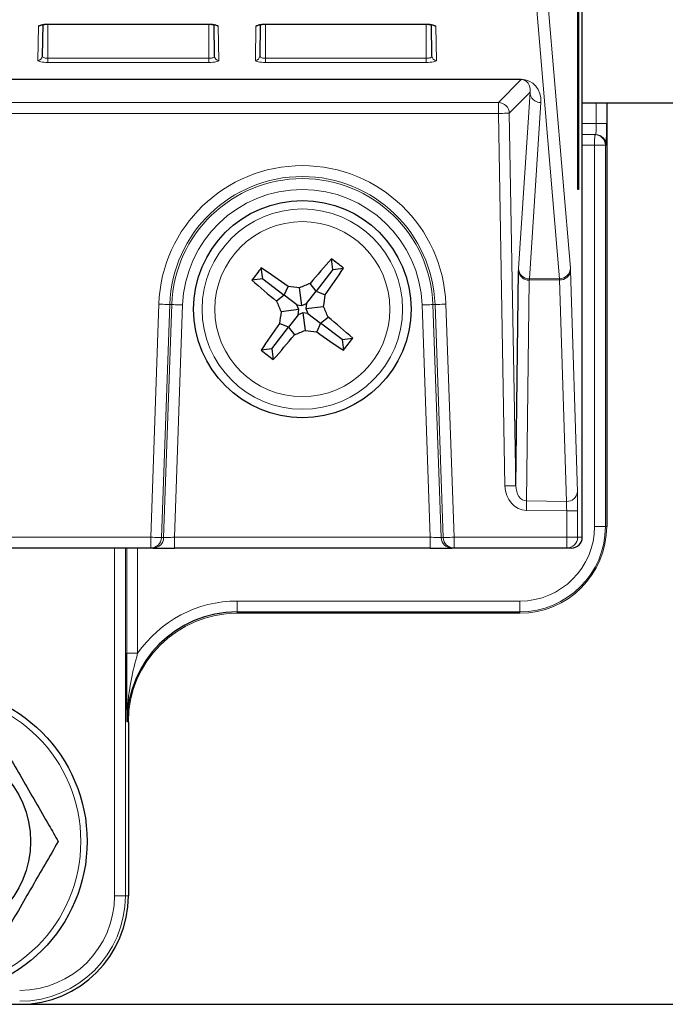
# Model space of a CAD drawing. Header units: millimetres. Extents: x 5 to 418, y 2 to 292.
# Tile 11 of 55: x 120 to 130, y 119 to 134. Entities that reach past the tile are written whole.
import ezdxf

# ---------------------------------------------------------------- set-up
doc = ezdxf.new("R2010")
doc.units = ezdxf.units.MM
doc.layers.add('SLD-0', color=7, linetype='Continuous')
doc.styles.add('SLDTEXTSTYLE0', font='TXT', dxfattribs={"width": 0.605})
doc.dimstyles.new('SLDDIMSTYLE0', dxfattribs={"dimtxt": 3.5, "dimasz": 3.302, "dimexe": 0, "dimexo": 0.0625, "dimgap": 0.875, "dimtad": 1, "dimlfac": 3, "dimrnd": 1e-09, "dimzin": 12, "dimdsep": 46, "dimtxsty": 'SLDTEXTSTYLE0', "dimsah": 1, "dimcen": 0.09, "dimadec": 0, "dimazin": 3, "dimtfac": 1, "dimtofl": 0, "dimtmove": 0, "dimatfit": 3, "dimfxl": 1, "dimfrac": 2, "dimtolj": 1, "dimtzin": 12, "dimarcsym": 0})

# ---------------------------------------------------------------- blocks, each defined once
blk = doc.blocks.new('_D_1')
at = {"layer": 'SLD-0', "color": 7}
for p, q in [((115.411, 243.206), (149.244, 243.206)), ((148.244, 243.206), (148.244, 118.872)), ((117.033, 118.872), (149.244, 118.872))]:
    blk.add_line(p, q, dxfattribs=at)
for centre, start, end in [((145.558, 179.678), 63.4349, 116.5651), ((145.558, 182.4), 243.4349, 296.5651)]:
    blk.add_arc(centre, 6.006, start, end, dxfattribs=at)
for points in [[(148.244, 243.206), (147.736, 239.904), (148.752, 239.904)], [(148.244, 118.872), (148.752, 122.174), (147.736, 122.174)]]:
    blk.add_solid(points, dxfattribs=at)
at = {"layer": 'SLD-0', "color": 7, "insert": (143.732, 177.029), "char_height": 3.5, "attachment_point": 1, "rotation": 90, "style": 'SLDTEXTSTYLE0'}
blk.add_mtext('373', dxfattribs=at)

msp = doc.modelspace()

# ---------------------------------------------------------------- linework, layer by layer
at = {"color": 7, "linetype": 'Continuous', "lineweight": 25}
for p, q in [((128.9684, 131.3723), (128.9684, 231.3723)), ((128.9763, 231.3723), (128.9763, 131.3723)), ((129.0351, 126.039), (129.0351, 231.1392)), ((120.765, 133.9041), (120.7565, 133.4204)), ((120.844, 133.9099), (123.3107, 133.9099)), ((123.3982, 133.4204), (123.3898, 133.904)), ((124.0983, 133.9041), (124.0899, 133.4204)), ((124.1774, 133.9099), (126.644, 133.9099)), ((126.7316, 133.4204), (126.7231, 133.904)), ((129.0351, 132.7057), (130.8276, 132.7057)), ((129.4107, 132.7057), (129.4107, 126.2057)), ((129.0351, 132.2222), (129.2266, 132.2189)), ((129.2266, 132.2189), (129.2411, 132.2186)), ((128.9763, 131.3723), (128.9684, 131.3723)), ((125.2109, 130.1471), (125.1893, 130.3118)), ((124.1359, 130.0059), (124.1143, 130.1705)), ((125.2109, 130.1471), (124.9569, 129.8163)), ((125.2109, 130.1471), (125.3756, 130.1687)), ((128.0161, 126.8294), (128.0583, 130.1256)), ((124.1359, 130.0059), (123.9713, 129.9843)), ((124.1359, 130.0059), (124.4668, 129.7519)), ((124.9569, 129.8163), (124.8662, 129.9331)), ((124.4668, 129.7519), (124.5243, 129.8882)), ((124.7369, 129.5935), (124.7012, 129.865)), ((124.8099, 129.6248), (124.9569, 129.8163)), ((124.9569, 129.8163), (125.0932, 129.7587)), ((124.4668, 129.7519), (124.35, 129.6611)), ((124.6582, 129.6049), (124.4668, 129.7519)), ((124.7369, 129.5935), (124.8099, 129.6248)), ((124.8099, 129.6248), (124.7985, 129.5462)), ((124.6896, 129.5318), (124.418, 129.4962)), ((124.6582, 129.6049), (124.7369, 129.5935)), ((124.6896, 129.5318), (124.6582, 129.6049)), ((124.6782, 129.4532), (124.6896, 129.5318)), ((124.7512, 129.4845), (124.6782, 129.4532)), ((124.7512, 129.4845), (124.7869, 129.213)), ((124.8299, 129.4731), (124.7512, 129.4845)), ((124.7985, 129.5462), (125.07, 129.5818)), ((124.7985, 129.5462), (124.8299, 129.4731)), ((124.8299, 129.4731), (125.0213, 129.3261)), ((124.6782, 129.4532), (124.5311, 129.2617)), ((125.0213, 129.3261), (124.9638, 129.1898)), ((125.0213, 129.3261), (125.1381, 129.4169)), ((125.3521, 129.0721), (125.0213, 129.3261)), ((124.2772, 128.9309), (124.5311, 129.2617)), ((124.5311, 129.2617), (124.3949, 129.3193)), ((124.5311, 129.2617), (124.6219, 129.1449)), ((125.3521, 129.0721), (125.5168, 129.0937)), ((125.3521, 129.0721), (125.3738, 128.9074)), ((124.2772, 128.9309), (124.1125, 128.9093)), ((124.2772, 128.9309), (124.2988, 128.7662)), ((122.4189, 125.8723), (119.6663, 125.8723)), ((122.451, 125.8723), (122.4189, 125.8723)), ((122.451, 125.8723), (122.7845, 125.8723)), ((126.7036, 125.8723), (122.7845, 125.8723)), ((126.7036, 125.8723), (127.0371, 125.8723)), ((127.0692, 125.8723), (127.0371, 125.8723)), ((128.7966, 125.8723), (127.0692, 125.8723)), ((128.8654, 125.8723), (128.7966, 125.8723)), ((128.0774, 124.8724), (123.744, 124.8724)), ((122.0773, 123.2057), (122.0773, 120.539))]:
    msp.add_line(p, q, dxfattribs=at)
at = {"color": 7, "linetype": 'Continuous', "lineweight": 18}
for p, q in [((128.3742, 135.8368), (128.8529, 130.1686)), ((128.6862, 130.0056), (128.2076, 135.6738)), ((120.6899, 133.3563), (120.699, 133.8806)), ((120.844, 133.9113), (123.3107, 133.9113)), ((120.844, 133.9099), (120.844, 133.9113)), ((120.844, 133.9099), (120.844, 133.3875)), ((123.3107, 133.9099), (123.3107, 133.9113)), ((123.3107, 133.9099), (123.3107, 133.3875)), ((123.4557, 133.8806), (123.4649, 133.3563)), ((124.0232, 133.3563), (124.0323, 133.8806)), ((124.1774, 133.9113), (126.644, 133.9113)), ((124.1774, 133.9099), (124.1774, 133.9113)), ((124.1774, 133.9099), (124.1774, 133.3875)), ((126.644, 133.9099), (126.644, 133.9113)), ((126.644, 133.9099), (126.644, 133.3875)), ((126.7891, 133.8806), (126.7982, 133.3563)), ((120.844, 133.3234), (120.844, 133.3875)), ((120.844, 133.3875), (123.3107, 133.3875)), ((123.3107, 133.3234), (120.844, 133.3234)), ((123.3107, 133.3234), (123.3107, 133.3875)), ((124.1774, 133.3234), (124.1774, 133.3875)), ((124.1774, 133.3875), (126.644, 133.3875)), ((126.644, 133.3234), (124.1774, 133.3234)), ((126.644, 133.3234), (126.644, 133.3875)), ((128.0965, 133.0614), (100.2276, 133.0614)), ((100.3012, 133.065), (128.0965, 133.065)), ((127.7498, 132.7085), (128.0965, 133.0614)), ((128.0965, 133.065), (128.0965, 133.0614)), ((128.2343, 132.8683), (127.9164, 132.5448)), ((128.0593, 130.163), (128.2343, 132.8683)), ((119.5392, 132.7085), (127.7498, 132.7085)), ((127.7498, 132.7085), (127.7498, 132.5419)), ((128.4009, 132.7082), (128.226, 130.0028)), ((129.2469, 132.3852), (129.2469, 132.7057)), ((129.4106, 132.7057), (129.4106, 132.3852)), ((129.4107, 126.2057), (129.4107, 132.7057)), ((127.7498, 132.5419), (119.5508, 132.5419)), ((127.8495, 126.8265), (127.7498, 132.5419)), ((127.9164, 132.5448), (128.0161, 126.8294)), ((129.0351, 132.3889), (129.2469, 132.3852)), ((129.4106, 132.3852), (129.2469, 132.3852)), ((129.2237, 132.0523), (129.0351, 132.0555)), ((129.3903, 132.0523), (129.2237, 132.0523)), ((129.2237, 126.2057), (129.2237, 132.0523)), ((129.3903, 132.0523), (129.3903, 126.2057)), ((129.4048, 132.052), (129.3903, 132.0523)), ((128.8546, 130.1313), (128.9602, 126.7332)), ((128.2234, 129.9841), (128.1801, 126.5952)), ((128.6865, 129.9869), (128.2234, 129.9841)), ((128.226, 130.0028), (128.6862, 130.0056)), ((128.7921, 126.5889), (128.6865, 129.9869)), ((122.4189, 126.039), (122.5438, 129.6158)), ((122.7103, 129.61), (122.5854, 126.0332)), ((122.6175, 126.0332), (122.7424, 129.6089)), ((122.7424, 129.6089), (122.7103, 129.61)), ((122.9089, 129.6031), (122.7845, 126.039)), ((126.7036, 126.039), (126.5791, 129.6031)), ((126.7457, 129.6089), (126.7778, 129.61)), ((126.7457, 129.6089), (126.8705, 126.0332)), ((126.9027, 126.0332), (126.7778, 129.61)), ((126.9443, 129.6158), (127.0692, 126.039)), ((128.1801, 126.5952), (128.7921, 126.5889)), ((128.7966, 126.4444), (128.1786, 126.4509)), ((128.9632, 126.4444), (128.7966, 126.4444)), ((128.7966, 126.039), (128.7966, 126.4444)), ((128.9632, 126.4444), (128.9632, 126.039)), ((129.3903, 126.2057), (129.2237, 126.2057)), ((129.3903, 126.2057), (129.4107, 126.2057)), ((129.4107, 126.2057), (129.4107, 126.2057)), ((119.6663, 126.039), (122.4189, 126.039)), ((122.4189, 126.039), (122.4189, 125.8723)), ((122.5854, 126.0332), (122.6175, 126.0332)), ((122.7845, 126.039), (122.7845, 125.8723)), ((122.7845, 126.039), (126.7036, 126.039)), ((126.7036, 126.039), (126.7036, 125.8723)), ((126.8705, 126.0332), (126.9027, 126.0332)), ((127.0692, 126.039), (128.7966, 126.039)), ((127.0692, 126.039), (127.0692, 125.8723)), ((128.7966, 126.039), (128.9632, 126.039)), ((128.7966, 126.039), (128.7966, 125.8723)), ((128.9632, 126.039), (129.0351, 126.039)), ((121.8641, 120.539), (121.8641, 125.8723)), ((122.0308, 125.8723), (122.0308, 120.539)), ((122.0512, 124.2579), (122.0512, 125.8723)), ((122.2179, 125.8723), (122.2179, 124.2579)), ((123.744, 124.8927), (123.744, 125.0594)), ((123.744, 125.0594), (128.0774, 125.0594)), ((128.0774, 124.8927), (128.0774, 125.0594)), ((128.0774, 124.8927), (123.744, 124.8927)), ((123.744, 124.8927), (123.744, 124.8724)), ((123.744, 124.8724), (128.0774, 124.8724)), ((123.744, 124.8724), (123.744, 124.8724)), ((128.0774, 124.8724), (128.0774, 124.8927)), ((128.0774, 124.8724), (128.0774, 124.8724)), ((122.0512, 124.2579), (122.2179, 124.2579)), ((122.0773, 123.2057), (122.057, 123.2057)), ((122.0773, 120.539), (122.0773, 123.2057)), ((122.0773, 123.2057), (122.0774, 123.2057)), ((122.0308, 120.539), (121.8641, 120.539)), ((122.0308, 120.539), (122.0773, 120.539)), ((122.0773, 120.539), (122.0774, 120.539))]:
    msp.add_line(p, q, dxfattribs=at)
at = {"color": 7, "linetype": 'Continuous', "lineweight": 18, "flags": 128}
for points in [[(127.9164, 132.5448), (127.9127, 132.5447), (127.9029, 132.5446), (127.8873, 132.5443), (127.8666, 132.5439), (127.8414, 132.5435), (127.8129, 132.543), (127.7819, 132.5424), (127.7498, 132.5419)], [(129.2237, 132.0523), (129.2242, 132.0848), (129.2248, 132.116), (129.2253, 132.1448), (129.2257, 132.1701), (129.2261, 132.1908), (129.2263, 132.2062), (129.2265, 132.2157), (129.2266, 132.2189)], [(122.5438, 129.6158), (122.5759, 129.6147), (122.6069, 129.6136), (122.6354, 129.6126), (122.6605, 129.6118), (122.6813, 129.611), (122.6968, 129.6105), (122.7066, 129.6101), (122.7103, 129.61)], [(122.7424, 129.6089), (122.7461, 129.6088), (122.7559, 129.6084), (122.7715, 129.6079), (122.7922, 129.6072), (122.8173, 129.6063), (122.8459, 129.6053), (122.8768, 129.6042), (122.9089, 129.6031)], [(126.7457, 129.6089), (126.742, 129.6088), (126.7322, 129.6084), (126.7166, 129.6079), (126.6959, 129.6072), (126.6708, 129.6063), (126.6422, 129.6053), (126.6113, 129.6042), (126.5791, 129.6031)], [(126.9443, 129.6158), (126.9122, 129.6147), (126.8812, 129.6136), (126.8527, 129.6126), (126.8276, 129.6118), (126.8068, 129.611), (126.7913, 129.6105), (126.7815, 129.6101), (126.7778, 129.61)], [(128.0161, 126.8294), (128.0124, 126.8294), (128.0026, 126.8292), (127.987, 126.8289), (127.9663, 126.8286), (127.9412, 126.8281), (127.9126, 126.8276), (127.8817, 126.8271), (127.8495, 126.8265)], [(128.1801, 126.5952), (128.1799, 126.5831), (128.1798, 126.5687), (128.1796, 126.5523), (128.1794, 126.5342), (128.1792, 126.5146), (128.179, 126.494), (128.1788, 126.4726), (128.1786, 126.4509)], [(122.4189, 126.039), (122.451, 126.0379), (122.4819, 126.0368), (122.5105, 126.0358), (122.5356, 126.0349), (122.5564, 126.0342), (122.5719, 126.0336), (122.5817, 126.0333), (122.5854, 126.0332)], [(122.7845, 126.039), (122.7523, 126.0379), (122.7213, 126.0368), (122.6926, 126.0358), (122.6675, 126.0349), (122.6467, 126.0342), (122.6311, 126.0336), (122.6212, 126.0333), (122.6175, 126.0332)], [(126.8705, 126.0332), (126.8668, 126.0333), (126.857, 126.0336), (126.8414, 126.0342), (126.8206, 126.0349), (126.7955, 126.0358), (126.7668, 126.0368), (126.7358, 126.0379), (126.7036, 126.039)], [(127.0692, 126.039), (127.0371, 126.0379), (127.0061, 126.0368), (126.9776, 126.0358), (126.9525, 126.0349), (126.9317, 126.0342), (126.9162, 126.0336), (126.9064, 126.0333), (126.9027, 126.0332)]]:
    msp.add_lwpolyline(points, dxfattribs=at)
at = {"color": 7, "linetype": 'Continuous', "lineweight": 25}
for centre, radius in [((124.744, 129.539), 1.6667), ((119.0774, 121.3723), 2.3667), ((119.0774, 121.3723), 1.5)]:
    msp.add_circle(centre, radius, dxfattribs=at)
at = {"color": 7, "linetype": 'Continuous', "lineweight": 18}
for centre, radius in [((124.744, 129.539), 1.5367), ((124.744, 129.539), 1.3427), ((119.0774, 121.3723), 2.2704)]:
    msp.add_circle(centre, radius, dxfattribs=at)
at = {"color": 7, "linetype": 'Continuous', "lineweight": 25}
for centre, radius, start, end in [((92.0774, 299.5286), 166.6667, 259.163911, 280.836089), ((134.0636, 122.4119), 11.8811, 138.32452, 140.72544), ((117.4263, 120.0077), 12.9011, 51.96282, 53.00594), ((134.2644, 122.2294), 12.8875, 141.96142, 143.00564), ((117.576, 120.2387), 11.8908, 54.2433, 56.64226), ((115.4537, 136.7003), 11.8788, 324.24161, 326.643), ((131.8744, 138.8622), 11.886, 228.32461, 230.72454), ((129.5989, 118.2314), 12.6225, 112.0208, 112.83074), ((122.959, 117.2471), 12.7376, 82.13865, 82.94126), ((136.1601, 134.4388), 12.7399, 202.02527, 202.82774), ((112.6437, 131.2987), 12.5444, 352.13336, 352.94834), ((136.9555, 127.7646), 12.6565, 172.13677, 172.94451), ((113.4594, 124.6935), 12.5978, 22.02074, 22.83227), ((117.6144, 120.2166), 11.8849, 48.32468, 50.72484), ((134.04, 122.3738), 11.8856, 144.24254, 146.64255), ((119.8836, 140.8601), 12.6371, 292.02127, 292.83027), ((126.5119, 141.7029), 12.6085, 262.13622, 262.94706), ((131.9112, 138.8377), 11.8889, 234.24248, 236.64181), ((115.4216, 136.6685), 11.8849, 318.3249, 320.72506), ((115.2148, 136.8555), 12.8987, 321.96139, 323.0047), ((132.056, 139.0623), 12.8912, 231.96109, 233.00501), ((123.744, 123.2057), 1.6871, 90, 180), ((120.4107, 120.539), 1.6666, 270, 0)]:
    msp.add_arc(centre, radius, start, end, dxfattribs=at)
at = {"color": 7, "linetype": 'Continuous', "lineweight": 18}
for centre, radius, start, end in [((92.0774, 299.5286), 166.5, 259.434941, 280.565059), ((120.6992, 133.9481), 0.0675, 269.86966, 309.72018), ((123.4556, 133.9481), 0.0675, 230.11822, 270.13254), ((124.0325, 133.9481), 0.0675, 269.87133, 309.71641), ((126.7889, 133.9481), 0.0675, 230.11822, 270.13254), ((120.6906, 133.4222), 0.0659, 269.34116, 358.3751), ((123.4641, 133.4222), 0.0659, 181.6249, 270.65884), ((124.024, 133.4222), 0.0659, 269.3381, 358.37817), ((126.7975, 133.4222), 0.0659, 181.6249, 270.65884), ((128.3997, 132.8737), 0.1655, 181.86436, 270.41571), ((127.7497, 132.5418), 0.1667, 1.02018, 89.97997), ((129.2236, 132.0523), 0.1667, 359.9966, 88.99556), ((129.2381, 132.052), 0.1667, 359.99662, 88.99468), ((124.744, 129.539), 2.2016, 2, 178), ((124.744, 129.539), 2.035, 2, 178), ((124.744, 129.539), 2.0029, 2, 178), ((124.744, 129.539), 1.8362, 2, 178), ((128.2152, 130.1416), 0.1577, 185.85469, 272.98333), ((128.2248, 130.1683), 0.1655, 181.86344, 270.41485), ((128.6873, 130.1712), 0.1656, 269.62719, 359.11592), ((128.6966, 130.1452), 0.1586, 266.33257, 354.95723), ((128.8022, 126.7471), 0.1586, 266.33178, 354.95801), ((128.0774, 126.2057), 1.1463, 270, 0), ((128.0774, 126.2057), 1.3129, 270, 0), ((128.0774, 126.2057), 1.3333, 270, 0), ((122.4189, 126.039), 0.1666, 270.00235, 358.00547), ((122.451, 126.039), 0.1666, 270.00235, 358.00547), ((127.0371, 126.039), 0.1666, 181.99453, 269.99765), ((127.0692, 126.039), 0.1666, 181.99453, 269.99765), ((128.7966, 126.039), 0.1667, 270.00468, 0.00385), ((123.744, 123.2057), 1.8537, 90, 145.41581), ((123.744, 123.2057), 1.6667, 90, 180), ((120.4107, 120.539), 1.6201, 270, 0), ((120.4107, 120.539), 1.4534, 270, 0)]:
    msp.add_arc(centre, radius, start, end, dxfattribs=at)
for centre, major_axis, ratio, start_param, end_param in [((120.844, 133.8805), (0.145, 0), 0.212558, 1.5707963, 3.1378825), ((123.3107, 133.8805), (0.145, 0), 0.212558, 0.0037102, 1.5707963), ((124.1774, 133.8805), (0.145, 0), 0.212558, 1.5707963, 3.1378825), ((126.644, 133.8805), (0.145, 0), 0.212558, 0.0037102, 1.5707963), ((120.844, 133.3562), (0.1542, 0), 0.212558, 3.1378825, 4.712389), ((123.3107, 133.3562), (0.1542, 0), 0.212558, 4.712389, 6.2868955), ((124.1774, 133.3562), (0.1542, 0), 0.212558, 3.1378825, 4.712389), ((126.644, 133.3562), (0.1542, 0), 0.212558, 4.712389, 6.2868955), ((128.0671, 132.7018), (0.1474, 0.3389), 0.8866482, 5.0982125, 6.6512589), ((128.0671, 132.8648), (0.0847, 0.1847), 0.7936859, 5.0794069, 6.6324533), ((129.2381, 132.3854), (-0.0029, 0.1667), 0.0523172, 3.1397607, 4.7102524), ((128.0662, 129.8369), (-0.0058, 0.3333), 0.0174696, 0.2093257, 0.5235392), ((128.8516, 129.8426), (0, 0.3333), 0.0179465, 5.759555, 6.0737684), ((128.2329, 129.8399), (-0.0048, 0.1666), 0.0633084, 0.2080737, 0.5222871), ((128.685, 129.8426), (0.001, 0.1667), 0.0074955, 5.7595371, 6.0737505), ((128.1828, 126.8357), (0.0049, 0.3848), 0.8660712, 1.6057138, 3.1436996), ((128.1828, 126.8357), (0.0031, 0.2405), 0.692901, 1.6057138, 3.1436996), ((128.9572, 126.4445), (0, 0.3334), 0.0179478, 4.712203, 5.7594935), ((128.7906, 126.4445), (-0.0017, 0.1667), 0.0358839, 4.7116444, 5.758935)]:
    msp.add_ellipse(centre, major_axis=major_axis, ratio=ratio, start_param=start_param, end_param=end_param, dxfattribs=at)
at = {"color": 7, "linetype": 'Continuous', "lineweight": 25}
for centre, major_axis, ratio, start_param, end_param in [((129.4048, 132.3854), (0, 0.3334), 0.0174604, 3.1412877, 4.7117794), ((128.8654, 126.039), (0.1697, 0), 0.9822123, 4.712389, 6.2831853)]:
    msp.add_ellipse(centre, major_axis=major_axis, ratio=ratio, start_param=start_param, end_param=end_param, dxfattribs=at)
for points, knots in [([(120.7467, 133.9029), (120.7454, 133.9018), (120.7419, 133.8986), (120.7396, 133.8979), (120.7411, 133.8985), (120.7488, 133.901), (120.7655, 133.9045), (120.7936, 133.9081), (120.8223, 133.9097), (120.8399, 133.9098), (120.844, 133.9099)], [0, 0, 0, 0, 0.050397, 0.1354188, 0.2260277, 0.3418628, 0.4973942, 0.6963913, 0.9277371, 1, 1, 1, 1]), ([(123.3107, 133.9099), (123.3245, 133.9096), (123.3528, 133.909), (123.3867, 133.9051), (123.407, 133.9007), (123.4147, 133.8982), (123.4148, 133.8977), (123.4109, 133.9004), (123.4091, 133.9017)], [0, 0, 0, 0, 0.2403905, 0.4908956, 0.6759883, 0.8082748, 0.9082648, 1, 1, 1, 1]), ([(124.0801, 133.9029), (124.0788, 133.9018), (124.0753, 133.8986), (124.073, 133.8979), (124.0745, 133.8985), (124.0821, 133.901), (124.0988, 133.9045), (124.127, 133.9081), (124.1556, 133.9097), (124.1732, 133.9098), (124.1774, 133.9099)], [0, 0, 0, 0, 0.0503964, 0.1354171, 0.226025, 0.3418587, 0.4973881, 0.6963944, 0.9277237, 1, 1, 1, 1]), ([(126.644, 133.9099), (126.6579, 133.9096), (126.6861, 133.909), (126.72, 133.9051), (126.7403, 133.9007), (126.748, 133.8982), (126.7482, 133.8977), (126.7443, 133.9004), (126.7424, 133.9017)], [0, 0, 0, 0, 0.2404012, 0.4909028, 0.6759928, 0.8082774, 0.9082662, 1, 1, 1, 1]), ([(122.057, 123.2057), (122.057, 123.207), (122.0553, 123.4023), (122.0524, 123.737), (122.0516, 124.1042), (122.0512, 124.2579)], [0, 0, 0, 0, 0.0040617, 0.5833894, 1, 1, 1, 1]), ([(120.0396, 123.039), (120.1733, 122.8075), (120.4448, 122.3373), (120.7699, 121.7741), (120.9543, 121.4547), (121.0019, 121.3723)], [0, 0, 0, 0, 0.4185516, 0.8501554, 1, 1, 1, 1]), ([(121.0019, 121.3723), (120.8682, 121.1408), (120.5967, 120.6706), (120.2716, 120.1074), (120.0872, 119.788), (120.0396, 119.7057)], [0, 0, 0, 0, 0.4185544, 0.850156, 1, 1, 1, 1])]:
    msp.add_open_spline(points, degree=3, knots=knots, dxfattribs=at)
at = {"color": 7, "linetype": 'Continuous', "lineweight": 18}
for points, knots in [([(120.7565, 133.4204), (120.7576, 133.4164), (120.7596, 133.4085), (120.7767, 133.3982), (120.8011, 133.3909), (120.8253, 133.3878), (120.8396, 133.3875), (120.844, 133.3875)], [0, 0, 0, 0, 0.238077, 0.4723211, 0.6968096, 0.9068297, 1, 1, 1, 1]), ([(123.3107, 133.3875), (123.32, 133.3878), (123.3386, 133.3884), (123.3637, 133.3935), (123.3835, 133.401), (123.3961, 133.4104), (123.3976, 133.4172), (123.3982, 133.4204)], [0, 0, 0, 0, 0.1956726, 0.3911761, 0.5932092, 0.8072808, 1, 1, 1, 1]), ([(124.0899, 133.4204), (124.0909, 133.4164), (124.093, 133.4085), (124.11, 133.3982), (124.1345, 133.3909), (124.1586, 133.3878), (124.173, 133.3875), (124.1774, 133.3875)], [0, 0, 0, 0, 0.2380731, 0.4723133, 0.6967981, 0.9068313, 1, 1, 1, 1]), ([(126.644, 133.3875), (126.6534, 133.3878), (126.672, 133.3884), (126.697, 133.3935), (126.7169, 133.401), (126.7295, 133.4104), (126.7309, 133.4172), (126.7316, 133.4204)], [0, 0, 0, 0, 0.1956717, 0.3911743, 0.5932184, 0.8072817, 1, 1, 1, 1]), ([(122.057, 123.2057), (122.057, 123.2072), (122.0562, 123.4197), (122.0916, 123.773), (122.1819, 124.1196), (122.2179, 124.2579)], [0, 0, 0, 0, 0.0044109, 0.6029774, 1, 1, 1, 1])]:
    msp.add_open_spline(points, degree=3, knots=knots, dxfattribs=at)

# ---------------------------------------------------------------- dimensions: what is measured, and where the dimension line sits
at = {"layer": 'SLD-0', "color": 7}
dim = msp.add_linear_dim(base=(148.2441, 118.8724), p1=(115.4107, 243.2056), p2=(117.0334, 118.8724), angle=90, text='(<>)', dimstyle='SLDDIMSTYLE0', dxfattribs=at)
dim.commit()
dim.dimension.update_dxf_attribs({"geometry": '_D_1', "text_midpoint": (148.2441, 181.039), "dimtype": 160})

doc.saveas('drawing.dxf')
